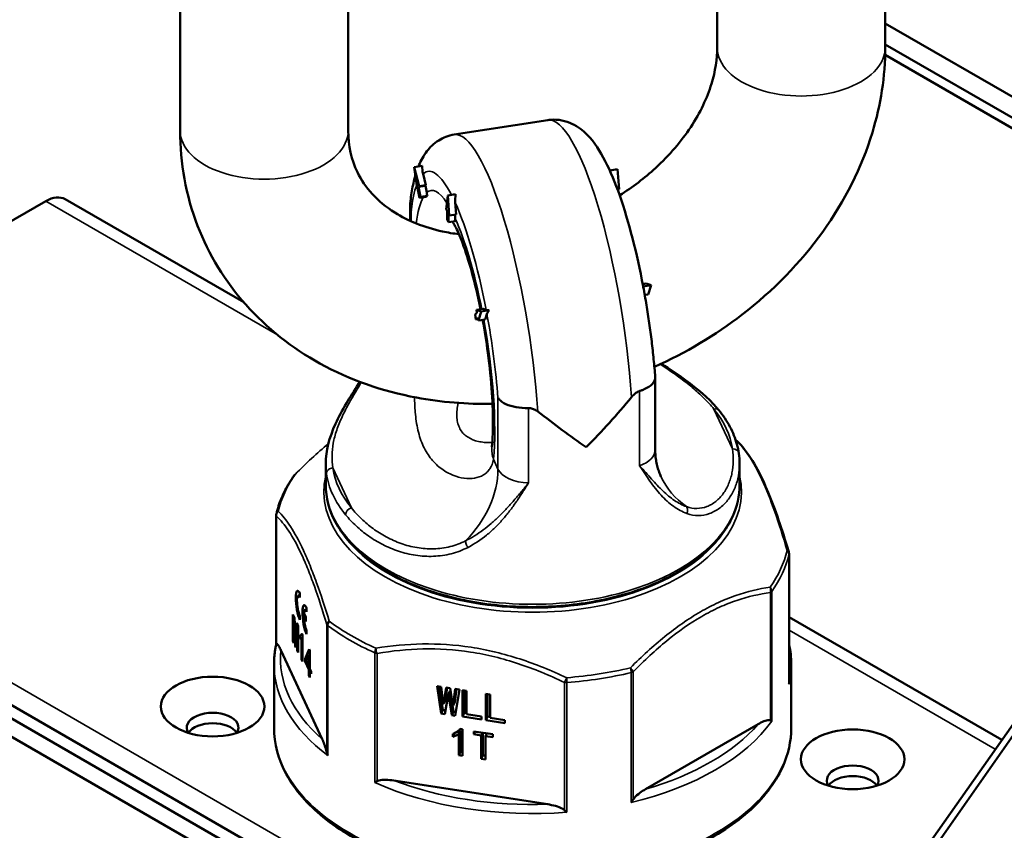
# Paper-space layout 'Sheet_1' of a CAD drawing. Header units: millimetres. Extents: x 1 to 117, y 1 to 117.
# Tile 14 of 73: x 25.03 to 28.03, y 24.26 to 26.73. Entities that reach past the tile are written whole.
import ezdxf

# ---------------------------------------------------------------- set-up
doc = ezdxf.new("R2010")
doc.units = ezdxf.units.MM
doc.layers.add('Visible (ISO)', color=7, linetype='Continuous', lineweight=50)
doc.layers.add('Visible Narrow (ISO)', color=7, linetype='Continuous', lineweight=35)

psp = doc.layouts.new('Sheet_1')

# ---------------------------------------------------------------- linework, layer by layer
at = {"layer": 'Visible (ISO)'}
for p, q in [((27.15794, 26.64228), (27.15794, 27.34948)), ((27.66975, 26.64228), (27.66975, 27.34948)), ((25.52271, 27.09651), (25.52271, 26.38931)), ((26.03452, 27.09651), (26.03452, 26.38931)), ((27.66975, 26.71588), (29.64957, 25.57283)), ((29.59389, 25.54068), (27.66975, 26.65159)), ((29.56605, 25.52461), (27.66944, 26.61962)), ((26.64243, 26.42125), (26.35721, 26.37713)), ((26.25976, 26.28173), (26.23557, 26.27799)), ((26.24401, 26.21369), (26.23557, 26.27799)), ((26.23557, 26.27799), (26.25019, 26.21987)), ((26.85472, 26.27154), (26.83089, 26.26785)), ((26.85909, 26.2107), (26.85472, 26.27154)), ((26.27111, 26.2231), (26.26244, 26.25757)), ((26.24566, 26.21534), (26.24401, 26.21369)), ((26.24592, 26.21398), (26.24401, 26.21369)), ((26.25143, 26.18473), (26.24566, 26.21534)), ((26.26946, 26.22145), (26.24854, 26.21822)), ((26.25019, 26.21987), (26.24854, 26.21822)), ((26.24854, 26.21822), (26.25431, 26.18761)), ((26.27111, 26.2231), (26.25019, 26.21987)), ((26.26946, 26.22145), (26.27111, 26.2231)), ((26.27343, 26.20035), (26.26946, 26.22145)), ((26.85909, 26.2107), (26.85449, 26.20998)), ((26.85675, 26.2038), (26.85675, 26.21033)), ((25.1137, 26.17448), (24.1738, 25.63183)), ((25.17276, 26.18033), (25.71655, 25.86637)), ((26.27263, 26.18801), (26.25143, 26.18473)), ((26.25431, 26.18761), (26.25143, 26.18473)), ((26.27552, 26.1909), (26.25431, 26.18761)), ((26.33316, 26.14951), (26.33753, 26.19153)), ((26.36171, 26.19527), (26.33753, 26.19153)), ((26.33753, 26.19153), (26.3419, 26.13069)), ((26.22294, 26.16281), (26.22294, 26.11464)), ((26.33316, 26.14951), (26.33549, 26.14449)), ((26.33549, 26.14449), (26.33549, 26.11877)), ((26.36281, 26.13392), (26.36022, 26.17001)), ((26.33549, 26.11877), (26.33957, 26.10999)), ((26.33957, 26.13571), (26.3419, 26.13069)), ((26.33957, 26.10999), (26.33957, 26.13571)), ((26.36077, 26.11327), (26.33957, 26.10999)), ((26.36281, 26.13392), (26.3419, 26.13069)), ((26.36048, 26.12121), (26.36048, 26.13356)), ((26.94205, 25.92351), (26.93128, 25.92184)), ((26.95667, 25.91864), (26.93249, 25.91489)), ((26.95667, 25.91864), (26.94205, 25.92351)), ((26.94823, 25.89071), (26.95667, 25.91864)), ((26.94823, 25.89071), (26.93734, 25.88902)), ((26.44578, 25.84673), (26.42486, 25.8435)), ((26.42486, 25.8435), (26.43948, 25.83863)), ((26.42651, 25.83475), (26.42486, 25.8435)), ((26.46367, 25.84237), (26.43948, 25.83863)), ((26.45445, 25.84385), (26.44578, 25.84673)), ((26.42075, 25.82899), (26.42651, 25.83475)), ((26.42363, 25.81368), (26.42075, 25.82899)), ((26.42939, 25.81945), (26.42363, 25.81368)), ((26.43029, 25.81471), (26.42363, 25.81368)), ((26.43104, 25.8107), (26.42939, 25.81945)), ((26.43948, 25.83863), (26.43104, 25.8107)), ((26.45196, 25.81393), (26.43104, 25.8107)), ((26.45196, 25.81393), (26.45696, 25.8305)), ((26.9693, 25.63746), (26.9693, 25.41756)), ((25.9662, 25.37315), (25.9662, 25.31057)), ((27.22604, 25.3731), (27.22604, 25.31057)), ((25.8155, 25.21803), (25.8155, 24.82508)), ((27.37674, 25.10048), (27.37674, 24.70742)), ((25.88223, 24.97352), (25.8875, 24.97433)), ((25.8875, 24.9676), (25.8875, 24.97965)), ((27.24602, 24.98333), (27.24602, 24.98333)), ((27.32078, 24.9879), (27.32078, 24.9879)), ((25.86631, 24.83502), (25.86631, 24.91538)), ((25.86631, 24.91538), (25.87093, 24.90543)), ((25.90533, 24.90716), (25.89917, 24.92042)), ((25.90261, 24.9296), (25.90788, 24.93042)), ((25.90788, 24.92369), (25.90788, 24.93574)), ((25.86929, 24.88593), (25.87197, 24.88635)), ((25.86959, 24.88529), (25.86929, 24.88593)), ((25.86929, 24.88593), (25.86929, 24.8286)), ((25.86959, 24.88529), (25.87201, 24.88567)), ((25.86959, 24.88529), (25.87316, 24.82025)), ((25.87421, 24.84526), (25.87093, 24.90543)), ((25.87778, 24.89066), (25.8745, 24.84462)), ((25.87778, 24.89066), (25.8824, 24.88071)), ((25.8875, 24.89929), (25.8875, 24.91134)), ((25.90446, 24.90902), (25.89917, 24.90821)), ((25.89917, 24.90821), (25.90533, 24.89494)), ((25.90533, 24.89494), (25.90533, 24.90716)), ((27.37674, 24.90786), (28.02482, 24.53369)), ((25.87555, 24.81512), (25.87912, 24.86475)), ((25.87912, 24.86475), (25.8824, 24.86525)), ((25.87942, 24.86411), (25.87912, 24.86475)), ((25.87942, 24.86411), (25.8824, 24.86457)), ((25.87942, 24.80677), (25.87942, 24.86411)), ((25.8824, 24.88071), (25.8824, 24.80035)), ((25.88828, 24.852), (25.89536, 24.8531)), ((25.89357, 24.85758), (25.89536, 24.85373)), ((25.89536, 24.85373), (25.89536, 24.77289)), ((25.90788, 24.85538), (25.90788, 24.86743)), ((25.86631, 24.83502), (25.86929, 24.83548)), ((25.86929, 24.8286), (25.86631, 24.83502)), ((25.87421, 24.84526), (25.8745, 24.84462)), ((25.8745, 24.84462), (25.87771, 24.84512)), ((25.88747, 24.84301), (25.88747, 24.85194)), ((25.88747, 24.84301), (25.89181, 24.84368)), ((25.89536, 24.84463), (25.89238, 24.84417)), ((25.89238, 24.77931), (25.89238, 24.84417)), ((25.82978, 24.80667), (25.95541, 24.53598)), ((25.87316, 24.82025), (25.87595, 24.82068)), ((25.87555, 24.81512), (25.87316, 24.82025)), ((25.87942, 24.80677), (25.8824, 24.80723)), ((25.8824, 24.80035), (25.87942, 24.80677)), ((25.91562, 24.81007), (25.90355, 24.78109)), ((25.90668, 24.77435), (25.91503, 24.7935)), ((25.91786, 24.79394), (25.91503, 24.7935)), ((25.91503, 24.75637), (25.91503, 24.7935)), ((25.91562, 24.81007), (25.91786, 24.80526)), ((25.91786, 24.80526), (25.91786, 24.75027)), ((25.80872, 24.76409), (25.80872, 24.57122)), ((25.89238, 24.77931), (25.89536, 24.77977)), ((25.89536, 24.77289), (25.89238, 24.77931)), ((25.90355, 24.78109), (25.91006, 24.78209)), ((25.90355, 24.7731), (25.90355, 24.78109)), ((25.90355, 24.7731), (25.90701, 24.77363)), ((25.91503, 24.74838), (25.90355, 24.7731)), ((25.90668, 24.77435), (25.91503, 24.75637)), ((27.38352, 24.76409), (27.38352, 24.57122)), ((25.91786, 24.75681), (25.91503, 24.75637)), ((25.91503, 24.74838), (25.91848, 24.74892)), ((25.91503, 24.73052), (25.91503, 24.74838)), ((25.91786, 24.75027), (25.92143, 24.74257)), ((25.91786, 24.74228), (25.92132, 24.74282)), ((25.92143, 24.73458), (25.91786, 24.74228)), ((25.91786, 24.74228), (25.91786, 24.72442)), ((25.92143, 24.74257), (25.92143, 24.73458)), ((25.91503, 24.73052), (25.91786, 24.73096)), ((25.91786, 24.72442), (25.91503, 24.73052)), ((26.70482, 23.62015), (24.86531, 24.68219)), ((26.74012, 23.64053), (24.90061, 24.70257)), ((26.30508, 24.69758), (26.31731, 24.61438)), ((26.30508, 24.69758), (26.31731, 24.69569)), ((26.3224, 24.62536), (26.31194, 24.69652)), ((26.32343, 24.64351), (26.31731, 24.69569)), ((26.33288, 24.69328), (26.32454, 24.64334)), ((26.32963, 24.65432), (26.33606, 24.69279)), ((26.33288, 24.69328), (26.34511, 24.69139)), ((26.33844, 24.67127), (26.34353, 24.68225)), ((26.33955, 24.6711), (26.34464, 24.68207)), ((26.34464, 24.68207), (26.34353, 24.68225)), ((26.35465, 24.62037), (26.34464, 24.68207)), ((26.35345, 24.63887), (26.34511, 24.69139)), ((26.36068, 24.68898), (26.35456, 24.6387)), ((26.35965, 24.64967), (26.36437, 24.68841)), ((26.36068, 24.68898), (26.37291, 24.68708)), ((26.36068, 24.60767), (26.37291, 24.68708)), ((26.38236, 24.60526), (26.38236, 24.68562)), ((26.38236, 24.68562), (26.39515, 24.68364)), ((26.38745, 24.61624), (26.38745, 24.68483)), ((26.39515, 24.68364), (26.39515, 24.61221)), ((26.45352, 24.59425), (26.45352, 24.67461)), ((26.45352, 24.67461), (26.46631, 24.67263)), ((26.45862, 24.60523), (26.45862, 24.67383)), ((26.32343, 24.64351), (26.32454, 24.64334)), ((26.32454, 24.64334), (26.32963, 24.65432)), ((26.32843, 24.61266), (26.33844, 24.67127)), ((26.33955, 24.6711), (26.33844, 24.67127)), ((26.33955, 24.6711), (26.34956, 24.60939)), ((26.35456, 24.6387), (26.35965, 24.64967)), ((26.46631, 24.67263), (26.46631, 24.6012)), ((26.68071, 23.5784), (24.8412, 24.64044)), ((26.31731, 24.61438), (26.3224, 24.62536)), ((26.32843, 24.61266), (26.31731, 24.61438)), ((26.33039, 24.62412), (26.3224, 24.62536)), ((26.34956, 24.60939), (26.35465, 24.62037)), ((26.35345, 24.63887), (26.35456, 24.6387)), ((26.36245, 24.61917), (26.35465, 24.62037)), ((26.38236, 24.60526), (26.38745, 24.61624)), ((26.39515, 24.61505), (26.38745, 24.61624)), ((26.36068, 24.60767), (26.34956, 24.60939)), ((26.44018, 24.59631), (26.38236, 24.60526)), ((26.39515, 24.61221), (26.44018, 24.60524)), ((26.44018, 24.60524), (26.44018, 24.59631)), ((26.45352, 24.59425), (26.45862, 24.60523)), ((26.51134, 24.5853), (26.45352, 24.59425)), ((26.46631, 24.60404), (26.45862, 24.60523)), ((26.46631, 24.6012), (26.51134, 24.59423)), ((26.51134, 24.59423), (26.51134, 24.5853)), ((28.07796, 24.60929), (27.42809, 23.68475)), ((26.35289, 24.54308), (26.35799, 24.55406)), ((26.35799, 24.55406), (26.35799, 24.55436)), ((26.37633, 24.56297), (26.37124, 24.55199)), ((26.37569, 24.56728), (26.38236, 24.56625)), ((26.37633, 24.49812), (26.37633, 24.56297)), ((26.38236, 24.56625), (26.38236, 24.48542)), ((26.41738, 24.55096), (26.41738, 24.55989)), ((26.41738, 24.55989), (26.47465, 24.55103)), ((26.41738, 24.55096), (26.42125, 24.55929)), ((26.43962, 24.54752), (26.44349, 24.55585)), ((26.44472, 24.48707), (26.44472, 24.55566)), ((26.45241, 24.54555), (26.45628, 24.55388)), ((26.93953, 24.38374), (27.28275, 24.5819)), ((27.42486, 23.64486), (28.07473, 24.5694)), ((26.35289, 24.54308), (26.35289, 24.55201)), ((26.37124, 24.48714), (26.37124, 24.55199)), ((26.43962, 24.54752), (26.41738, 24.55096)), ((26.43962, 24.47609), (26.43962, 24.54752)), ((26.47465, 24.5421), (26.45241, 24.54555)), ((26.45241, 24.54555), (26.45241, 24.47411)), ((26.47465, 24.55103), (26.47465, 24.5421)), ((26.37124, 24.48714), (26.37633, 24.49812)), ((26.38236, 24.49718), (26.37633, 24.49812)), ((26.38236, 24.48542), (26.37124, 24.48714)), ((26.43962, 24.47609), (26.44472, 24.48707)), ((26.45241, 24.47411), (26.43962, 24.47609)), ((26.45241, 24.48588), (26.44472, 24.48707)), ((26.17319, 24.41025), (26.64204, 24.33772))]:
    psp.add_line(p, q, dxfattribs=at)
for centre, start, end in [((27.20421, 25.42982), 46.73009, 53.16065), ((25.88623, 25.32802), 135.60278, 144.50363), ((25.83518, 25.21803), 166.95388, 180), ((27.35706, 25.10048), 0, 16.53659)]:
    psp.add_arc(centre, 0.01969, start, end, dxfattribs=at)
for centre, major_axis, ratio, start_param, end_param in [((26.35951, 26.27115), (-0.09191, 0.0435), 0.8933899, 0.3730605, 0.6338058), ((25.1137, 26.07804), (0.05906, 0.10229), 0.5773503, 0, 0.7853982), ((26.42559, 26.22389), (-0.11138, 0.11139), 0.9659215, 0.9553589, 1.0174643), ((26.45705, 26.18352), (-0.07043, -0.07155), 0.9339067, 5.3345597, 5.595305), ((26.51264, 26.14475), (-0.14288, -0.06632), 0.7886711, 5.9322816, 5.9943871), ((26.83273, 25.90253), (-0.09978, -0.01281), 0.1078463, 3.100807, 3.1479561), ((26.83538, 25.88841), (0.0973, 0.0258), 0.4020223, 6.2535895, 6.3008785), ((26.55084, 25.85892), (-0.09911, -0.01302), 0.1092251, 0.2210745, 0.4818113), ((26.55349, 25.8448), (0.09694, 0.02438), 0.4076728, 2.6412738, 2.9020192), ((26.59612, 25.77668), (0.56807, 0.66271), 0.4107544, 4.5273315, 4.7639073), ((26.59612, 25.77668), (0.61917, -0.53075), 0.218386, 4.9226703, 5.1592458), ((27.20431, 25.4037), (0.01949, 0.00277), 0.8137563, 6.2828285, 6.2831853), ((26.59612, 25.29449), (-0.31496, 0), 0.5773503, 5.8674425, 5.8674548), ((26.59612, 25.29449), (0.31496, 0), 0.5773503, 4.0723143, 4.0723266), ((26.59612, 25.29449), (-0.31496, 0), 0.5773503, 0.9307216, 0.9307339), ((25.8875, 24.93947), (-0.00752, 0.04863), 0.2113249, 5.651271, 8.7928636), ((25.8875, 24.93947), (-0.00527, 0.03404), 0.2113249, 5.651271, 8.7928636), ((25.90788, 24.89556), (-0.00752, 0.04863), 0.2113249, 5.651271, 8.7928636), ((25.90788, 24.89556), (-0.00527, 0.03404), 0.2113249, 5.651271, 7.0031808), ((25.90788, 24.89556), (-0.00527, 0.03404), 0.2113249, 1.1577685, 2.5096783), ((25.83567, 24.82294), (0.02017, -0.00214), 0.2170598, 2.9059639, 3.1166369), ((27.35657, 24.70535), (-0.00323, -0.02741), 0.7264183, 1.6002525, 1.7316231), ((25.62176, 24.57122), (0.07874, 0), 0.5773503, 5.9218182, 9.7861451), ((25.62176, 24.53907), (-0.07874, 0), 0.5773503, 3.5029598, 5.9218182), ((25.62176, 24.53907), (0.07874, 0), 0.5773503, 0.3613671, 2.7802255), ((27.30561, 24.59554), (0.02007, -0.0064), 0.1496438, 0.4349427, 0.8249541), ((25.98847, 24.4937), (0.0127, -0.02492), 0.6263897, 4.2887259, 4.6787373), ((27.57048, 24.41049), (0.07874, 0), 0.5773503, 5.9218182, 9.7861451), ((26.12771, 24.41331), (-0.01995, -0.01291), 0.0644588, 0.8700346, 1.2600464), ((27.57048, 24.37835), (-0.07874, 0), 0.5773503, 3.5029598, 5.9218182), ((27.57048, 24.37835), (0.07874, 0), 0.5773503, 0.3613671, 2.7802255), ((26.88816, 24.35452), (-0.01727, -0.02167), 0.4658989, 1.440417, 1.8304288), ((26.69795, 24.3251), (-0.0193, 0.0178), 0.2779692, 1.5615031, 1.9515145)]:
    psp.add_ellipse(centre, major_axis=major_axis, ratio=ratio, start_param=start_param, end_param=end_param, dxfattribs=at)
for centre, major_axis in [((25.62176, 24.63551), (0.15748, 0)), ((27.57048, 24.47478), (-0.15748, 0))]:
    psp.add_ellipse(centre, major_axis=major_axis, ratio=0.5773503, dxfattribs=at)
for points, knots in [([(26.86093, 26.19212), (26.90039, 26.21701), (26.93714, 26.24505), (27.01279, 26.31423), (27.04906, 26.3568), (27.10654, 26.44415), (27.12746, 26.48887), (27.15251, 26.57062), (27.15794, 26.60791), (27.15794, 26.64228)], [2.0837286, 2.0837286, 2.0837286, 2.0837286, 2.3029557, 2.3029557, 2.5870605, 2.5870605, 2.8760861, 2.8760861, 3.1415927, 3.1415927, 3.1415927, 3.1415927]), ([(26.96672, 25.66981), (27.06184, 25.71222), (27.152, 25.76586), (27.32815, 25.90163), (27.41154, 25.98682), (27.54609, 26.17431), (27.59787, 26.27632), (27.65606, 26.46763), (27.66975, 26.55499), (27.66975, 26.64228)], [1.9025232, 1.9025232, 1.9025232, 1.9025232, 2.2005814, 2.2005814, 2.5428034, 2.5428034, 2.8780901, 2.8780901, 3.1415927, 3.1415927, 3.1415927, 3.1415927]), ([(26.9325, 25.91541), (26.92293, 25.96609), (26.91199, 26.0155), (26.88803, 26.10843), (26.87503, 26.15193), (26.84746, 26.23054), (26.83298, 26.26558), (26.80147, 26.32692), (26.78534, 26.35327), (26.74965, 26.38922), (26.7355, 26.40097), (26.69786, 26.41868), (26.67416, 26.42451), (26.64708, 26.42191), (26.64475, 26.42161), (26.64243, 26.42125)], [0.7876042, 0.7876042, 0.7876042, 0.7876042, 1.0706255, 1.0706255, 1.3536468, 1.3536468, 1.6366681, 1.6366681, 1.9196894, 1.9196894, 2.0612, 2.0612, 2.1905178, 2.1905178, 2.2027106, 2.2027106, 2.2027106, 2.2027106]), ([(25.52271, 26.38931), (25.52271, 26.29045), (25.54048, 26.19171), (25.60993, 26.0116), (25.66002, 25.92988), (25.78677, 25.78729), (25.86376, 25.7269), (26.03927, 25.63017), (26.13882, 25.59559), (26.31791, 25.56199), (26.39575, 25.5559), (26.47396, 25.55755)], [0, 0, 0, 0, 0.2984174, 0.2984174, 0.5837468, 0.5837468, 0.8750516, 0.8750516, 1.1860267, 1.1860267, 1.4140157, 1.4140157, 1.4140157, 1.4140157]), ([(26.03452, 26.38931), (26.03452, 26.34204), (26.04439, 26.30034), (26.08557, 26.21564), (26.12232, 26.17373), (26.21626, 26.11466), (26.26531, 26.09442), (26.33797, 26.07872), (26.35464, 26.07589), (26.37181, 26.07376)], [0, 0, 0, 0, 0.3650936, 0.3650936, 0.8233247, 0.8233247, 1.1575053, 1.1575053, 1.2525049, 1.2525049, 1.2525049, 1.2525049]), ([(26.35721, 26.37713), (26.3399, 26.37445), (26.32346, 26.36783), (26.2947, 26.34977), (26.28326, 26.33815), (26.26332, 26.31251), (26.25597, 26.29839), (26.2494, 26.28281), (26.24881, 26.28138), (26.24824, 26.27995)], [2.20271064, 2.20271064, 2.20271064, 2.20271064, 2.29362902, 2.29362902, 2.39950812, 2.39950812, 2.53264609, 2.53264609, 2.54612785, 2.54612785, 2.54612785, 2.54612785]), ([(26.23892, 26.25252), (26.23782, 26.2487), (26.23678, 26.24483), (26.23204, 26.22603), (26.22905, 26.21051), (26.22533, 26.18562), (26.22421, 26.17686), (26.22322, 26.16786)], [2.63090858, 2.63090858, 2.63090858, 2.63090858, 2.66578407, 2.66578407, 2.79892204, 2.79892204, 2.8684005, 2.8684005, 2.8684005, 2.8684005]), ([(26.27263, 26.18801), (26.27313, 26.1885), (26.27361, 26.18899), (26.27455, 26.18993), (26.27503, 26.19041), (26.27552, 26.1909)], [2.382493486, 2.382493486, 2.382493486, 2.382493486, 2.402056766, 2.402056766, 2.421620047, 2.421620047, 2.421620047, 2.421620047]), ([(26.22322, 26.16786), (26.2229, 26.16493), (26.22286, 26.16198), (26.22347, 26.15445), (26.22451, 26.14989), (26.22624, 26.14534), (26.22627, 26.14526), (26.2263, 26.14519)], [0.705350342, 0.705350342, 0.705350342, 0.705350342, 0.738387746, 0.738387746, 0.789576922, 0.789576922, 0.790392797, 0.790392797, 0.790392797, 0.790392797]), ([(26.43745, 25.84545), (26.42942, 25.88528), (26.42041, 25.92341), (26.40158, 25.99208), (26.39174, 26.02267), (26.3742, 26.06928), (26.36628, 26.08664), (26.35669, 26.10451), (26.35375, 26.10865), (26.35375, 26.10865)], [7.12701762, 7.12701762, 7.12701762, 7.12701762, 7.41210395, 7.41210395, 7.69586436, 7.69586436, 7.94621178, 7.94621178, 8.11437808, 8.11437808, 8.11437808, 8.11437808]), ([(26.96924, 25.63907), (26.96791, 25.65672), (26.96635, 25.67463), (26.96278, 25.7108), (26.96076, 25.72907), (26.9563, 25.76579), (26.95386, 25.78425), (26.94855, 25.8212), (26.9457, 25.83969), (26.9396, 25.87651), (26.93636, 25.89485), (26.93295, 25.91304)], [0.27576173, 0.27576173, 0.27576173, 0.27576173, 0.37724646, 0.37724646, 0.47873119, 0.47873119, 0.58021592, 0.58021592, 0.68170065, 0.68170065, 0.78318538, 0.78318538, 0.78318538, 0.78318538]), ([(26.47224, 25.42747), (26.47398, 25.445), (26.47513, 25.46696), (26.47555, 25.52125), (26.4745, 25.55476), (26.46946, 25.62922), (26.46527, 25.67057), (26.45521, 25.74588), (26.44985, 25.77965), (26.44377, 25.81267)], [6.0305051, 6.0305051, 6.0305051, 6.0305051, 6.2588301, 6.2588301, 6.5277013, 6.5277013, 6.817855, 6.817855, 7.0496167, 7.0496167, 7.0496167, 7.0496167]), ([(26.98817, 25.67961), (27.01421, 25.66265), (27.03901, 25.64616), (27.09841, 25.603), (27.13031, 25.57567), (27.15814, 25.54379), (27.1605, 25.541), (27.16281, 25.53819)], [0.60104332, 0.60104332, 0.60104332, 0.60104332, 0.85863984, 0.85863984, 1.27593253, 1.27593253, 1.31565787, 1.31565787, 1.31565787, 1.31565787]), ([(26.92176, 25.59638), (26.92469, 25.59731), (26.92754, 25.5983), (26.94045, 25.60329), (26.94901, 25.60807), (26.96206, 25.61882), (26.96638, 25.62469), (26.96912, 25.63348), (26.96945, 25.63629), (26.96924, 25.63907)], [0.46545787, 0.46545787, 0.46545787, 0.46545787, 0.49171961, 0.49171961, 0.58905876, 0.58905876, 0.68724963, 0.68724963, 0.73312597, 0.73312597, 0.73312597, 0.73312597]), ([(25.96619, 25.37491), (25.96617, 25.41411), (25.9767, 25.45448), (26.00511, 25.51651), (26.01633, 25.53723), (26.04036, 25.57777), (26.05288, 25.59754), (26.06738, 25.62011), (26.0687, 25.62216), (26.07002, 25.62421)], [0, 0, 0, 0, 0.48376257, 0.48376257, 0.71465933, 0.71465933, 0.91753035, 0.91753035, 0.93758113, 0.93758113, 0.93758113, 0.93758113]), ([(26.58373, 25.54409), (26.5803, 25.54403), (26.57687, 25.54405), (26.5608, 25.54456), (26.54859, 25.54613), (26.52631, 25.55141), (26.51648, 25.55509), (26.5044, 25.56189), (26.5008, 25.56442), (26.49481, 25.5698), (26.49242, 25.57264), (26.49065, 25.57562), (26.49062, 25.57567), (26.49059, 25.57572)], [-0.32411906, -0.32411906, -0.32411906, -0.32411906, -0.29785731, -0.29785731, -0.20051816, -0.20051816, -0.10232729, -0.10232729, -0.05118918, -0.05118918, 0, 0, 0.00081588, 0.00081588, 0.00081588, 0.00081588]), ([(26.92176, 25.59638), (26.9215, 25.5963), (26.92124, 25.59622), (26.91743, 25.59491), (26.91391, 25.593), (26.90609, 25.58738), (26.90162, 25.58313), (26.89722, 25.57778)], [-0.097221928, -0.097221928, -0.097221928, -0.097221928, -0.094229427, -0.094229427, -0.05322657, -0.05322657, -0.000000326, -0.000000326, -0.000000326, -0.000000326]), ([(26.61201, 25.53365), (26.60871, 25.53622), (26.60504, 25.53855), (26.5976, 25.5419), (26.59392, 25.54306), (26.58795, 25.54398), (26.58584, 25.54413), (26.58373, 25.54409)], [0, 0, 0, 0, 0.035069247, 0.035069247, 0.064996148, 0.064996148, 0.081323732, 0.081323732, 0.081323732, 0.081323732]), ([(27.2238, 25.40647), (27.22249, 25.41569), (27.2206, 25.42487), (27.21571, 25.44307), (27.21271, 25.4521), (27.2056, 25.46995), (27.20151, 25.47877), (27.19227, 25.49616), (27.18712, 25.50472), (27.17582, 25.52155), (27.16967, 25.52982), (27.16304, 25.53792)], [1.39094874, 1.39094874, 1.39094874, 1.39094874, 1.46288777, 1.46288777, 1.53482681, 1.53482681, 1.60676584, 1.60676584, 1.67870488, 1.67870488, 1.75064391, 1.75064391, 1.75064391, 1.75064391]), ([(27.21769, 25.44416), (27.23358, 25.4292), (27.24957, 25.40944), (27.27886, 25.36216), (27.29232, 25.33612), (27.32694, 25.25738), (27.34807, 25.19731), (27.37065, 25.1237), (27.37326, 25.11505), (27.37586, 25.10631)], [0, 0, 0, 0, 0.4594015, 0.4594015, 0.8452768, 0.8452768, 1.466549, 1.466549, 1.5482301, 1.5482301, 1.5482301, 1.5482301]), ([(26.9693, 25.41756), (26.9693, 25.41141), (26.96958, 25.40527), (26.97068, 25.39316), (26.9715, 25.3872), (26.9736, 25.37565), (26.97489, 25.37006), (26.97782, 25.35937), (26.97946, 25.35428), (26.98299, 25.3447), (26.98487, 25.34022), (26.9868, 25.33605)], [1.30899694, 1.30899694, 1.30899694, 1.30899694, 1.36135682, 1.36135682, 1.41371669, 1.41371669, 1.46607657, 1.46607657, 1.51843645, 1.51843645, 1.57079633, 1.57079633, 1.57079633, 1.57079633]), ([(25.8702, 25.33945), (25.86492, 25.33204), (25.85996, 25.32454), (25.85069, 25.30936), (25.84638, 25.30169), (25.83844, 25.28619), (25.83481, 25.27837), (25.82824, 25.26259), (25.82529, 25.25464), (25.82012, 25.23863), (25.81788, 25.23057), (25.81601, 25.22247)], [4.05998255, 4.05998255, 4.05998255, 4.05998255, 4.11150561, 4.11150561, 4.16302867, 4.16302867, 4.21455174, 4.21455174, 4.2660748, 4.2660748, 4.31759786, 4.31759786, 4.31759786, 4.31759786]), ([(25.9662, 25.31057), (25.9662, 25.27174), (25.97649, 25.23299), (26.01643, 25.15883), (26.04673, 25.12354), (26.12487, 25.05964), (26.17331, 25.03127), (26.28283, 24.98497), (26.34395, 24.9671), (26.47247, 24.9436), (26.53983, 24.93794), (26.67412, 24.9393), (26.74103, 24.9463), (26.8679, 24.97233), (26.92781, 24.99136), (27.03474, 25.03985), (27.0817, 25.06932), (27.15745, 25.13612), (27.18636, 25.17345), (27.21864, 25.24462), (27.22604, 25.27757), (27.22604, 25.31057)], [4.4505896, 4.4505896, 4.4505896, 4.4505896, 4.75206, 4.75206, 5.0653019, 5.0653019, 5.3894321, 5.3894321, 5.714612, 5.714612, 6.0389041, 6.0389041, 6.3628416, 6.3628416, 6.6872152, 6.6872152, 7.0124648, 7.0124648, 7.3360437, 7.3360437, 7.5921822, 7.5921822, 7.5921822, 7.5921822]), ([(25.89357, 24.85758), (25.89337, 24.85712), (25.89296, 24.85621), (25.8923, 24.85508), (25.8916, 24.85408), (25.89085, 24.85332), (25.89007, 24.85267), (25.88924, 24.85227), (25.88838, 24.85197), (25.88777, 24.85195), (25.88747, 24.85194)], [0, 0, 0, 0, 0.1219256, 0.2435404, 0.3665212, 0.4901993, 0.6153051, 0.7416867, 0.8699342, 1, 1, 1, 1]), ([(25.81552, 24.82518), (25.81462, 24.82114), (25.8138, 24.81709), (25.81235, 24.80897), (25.81172, 24.80491), (25.81063, 24.79677), (25.81018, 24.79269), (25.80945, 24.78453), (25.80918, 24.78044), (25.80881, 24.77227), (25.80872, 24.76818), (25.80872, 24.76409)], [4.32211332, 4.32211332, 4.32211332, 4.32211332, 4.34780858, 4.34780858, 4.37350383, 4.37350383, 4.39919909, 4.39919909, 4.42489434, 4.42489434, 4.45058959, 4.45058959, 4.45058959, 4.45058959]), ([(25.81617, 24.82604), (25.81658, 24.82631), (25.81705, 24.82628), (25.81925, 24.82533), (25.82133, 24.82243), (25.82559, 24.81532), (25.82778, 24.81098), (25.82978, 24.80667)], [-0.65910294, -0.65910294, -0.65910294, -0.65910294, -0.64417694, -0.64417694, -0.58537995, -0.58537995, -0.52658297, -0.52658297, -0.52658297, -0.52658297]), ([(25.88747, 24.84301), (25.88794, 24.84292), (25.88887, 24.84273), (25.89017, 24.84286), (25.89134, 24.84326), (25.89204, 24.84387), (25.89238, 24.84417)], [0, 0, 0, 0, 0.2728596, 0.5301736, 0.7720183, 1, 1, 1, 1]), ([(27.38352, 24.76409), (27.38352, 24.78436), (27.38128, 24.80463), (27.37681, 24.8248), (27.37678, 24.82494), (27.37674, 24.82508)], [1.30899694, 1.30899694, 1.30899694, 1.30899694, 1.43638309, 1.43638309, 1.43725399, 1.43725399, 1.43725399, 1.43725399]), ([(27.28275, 24.5819), (27.28821, 24.58505), (27.29419, 24.58813), (27.30583, 24.59278), (27.31152, 24.59447), (27.31752, 24.59415), (27.31883, 24.59391), (27.31993, 24.5934)], [0.52533987, 0.52533987, 0.52533987, 0.52533987, 0.58413685, 0.58413685, 0.64293383, 0.64293383, 0.65785984, 0.65785984, 0.65785984, 0.65785984]), ([(25.80872, 24.57122), (25.80872, 24.5227), (25.82171, 24.47427), (25.87218, 24.38169), (25.91035, 24.33768), (26.00857, 24.2582), (26.06922, 24.22298), (26.20628, 24.16556), (26.28271, 24.14342), (26.44341, 24.11436), (26.52763, 24.10742), (26.6955, 24.10934), (26.77913, 24.11819), (26.93756, 24.15086), (27.01233, 24.17468), (27.1456, 24.23521), (27.20406, 24.27192), (27.29827, 24.35492), (27.33413, 24.40121), (27.37432, 24.48942), (27.38352, 24.5303), (27.38352, 24.57122)], [4.4505896, 4.4505896, 4.4505896, 4.4505896, 4.7555419, 4.7555419, 5.0703282, 5.0703282, 5.3937188, 5.3937188, 5.7178453, 5.7178453, 6.0412588, 6.0412588, 6.3643949, 6.3643949, 6.6878826, 6.6878826, 7.0120756, 7.0120756, 7.3349859, 7.3349859, 7.5921822, 7.5921822, 7.5921822, 7.5921822]), ([(26.37569, 24.56728), (26.37493, 24.56651), (26.37342, 24.56495), (26.37094, 24.56277), (26.36834, 24.56068), (26.36554, 24.55874), (26.36263, 24.55686), (26.35952, 24.55514), (26.3563, 24.55348), (26.35403, 24.5525), (26.35289, 24.55201)], [0, 0, 0, 0, 0.1219256, 0.2435404, 0.3665212, 0.4901993, 0.6153051, 0.7416867, 0.8699342, 1, 1, 1, 1]), ([(26.37633, 24.56297), (26.37507, 24.56214), (26.37246, 24.56043), (26.36807, 24.55817), (26.36324, 24.556), (26.35977, 24.55472), (26.35799, 24.55406)], [0, 0, 0, 0, 0.2279817, 0.4698264, 0.7271404, 1, 1, 1, 1]), ([(25.95541, 24.53598), (25.9574, 24.53168), (25.95959, 24.5266), (25.96386, 24.51533), (25.96594, 24.50926), (25.96813, 24.50074), (25.96861, 24.49872), (25.96902, 24.4967)], [-0.15346237, -0.15346237, -0.15346237, -0.15346237, -0.09466539, -0.09466539, -0.03586841, -0.03586841, -0.0209424, -0.0209424, -0.0209424, -0.0209424]), ([(26.35289, 24.54308), (26.35468, 24.54374), (26.35814, 24.54502), (26.36298, 24.54719), (26.36736, 24.54945), (26.36997, 24.55116), (26.37124, 24.55199)], [0, 0, 0, 0, 0.2728596, 0.5301736, 0.7720183, 1, 1, 1, 1]), ([(26.1224, 24.40814), (26.12391, 24.40906), (26.12569, 24.40977), (26.13389, 24.41229), (26.14166, 24.41268), (26.15757, 24.41229), (26.16574, 24.4114), (26.17319, 24.41025)], [-0.65910294, -0.65910294, -0.65910294, -0.65910294, -0.64417694, -0.64417694, -0.58537995, -0.58537995, -0.52658297, -0.52658297, -0.52658297, -0.52658297]), ([(26.90235, 24.35231), (26.90345, 24.3541), (26.90476, 24.35584), (26.91076, 24.3631), (26.91645, 24.36797), (26.9281, 24.37677), (26.93407, 24.38059), (26.93953, 24.38374)], [0.0209424, 0.0209424, 0.0209424, 0.0209424, 0.03586841, 0.03586841, 0.09466539, 0.09466539, 0.15346237, 0.15346237, 0.15346237, 0.15346237]), ([(26.64204, 24.33772), (26.64949, 24.33656), (26.65766, 24.33493), (26.67357, 24.33039), (26.68133, 24.3276), (26.68953, 24.32255), (26.69132, 24.32128), (26.69283, 24.3199)], [-0.15346237, -0.15346237, -0.15346237, -0.15346237, -0.09466539, -0.09466539, -0.03586841, -0.03586841, -0.0209424, -0.0209424, -0.0209424, -0.0209424])]:
    psp.add_open_spline(points, degree=3, knots=knots, dxfattribs=at)
for points in [[(26.47207, 25.42622), (26.47207, 25.42622), (26.47213, 25.42651), (26.47221, 25.42714)], [(27.21602, 25.44557), (27.21545, 25.446), (27.21488, 25.44642), (27.21431, 25.44685)], [(27.2238, 25.40647), (27.2253, 25.39591), (27.22606, 25.38532), (27.22605, 25.37482)], [(25.87217, 25.34179), (25.87217, 25.34179), (25.87217, 25.34179), (25.87217, 25.34179)], [(27.37592, 25.10609), (27.37592, 25.10609), (27.37592, 25.10609), (27.37593, 25.10608)]]:
    psp.add_open_spline(points, degree=3, dxfattribs=at)
at = {"layer": 'Visible Narrow (ISO)'}
for p, q in [((25.81919, 25.76716), (25.1137, 26.17448)), ((26.2263, 26.14519), (26.2263, 26.11312)), ((26.06914, 25.62285), (26.06043, 25.62789)), ((26.49059, 25.35873), (26.49059, 25.57572)), ((26.92176, 25.36892), (26.92176, 25.59638)), ((26.58373, 25.54409), (26.58373, 25.31663)), ((27.14781, 25.54152), (27.20431, 25.41977)), ((25.99179, 25.4501), (25.99179, 25.4501)), ((26.47684, 25.38837), (26.49059, 25.35873)), ((26.04444, 25.24034), (25.98793, 25.36209)), ((25.81617, 25.21509), (25.81617, 24.82604)), ((27.37657, 24.70381), (27.37657, 25.09897)), ((27.31993, 24.5934), (27.31993, 24.98245)), ((27.32422, 24.98616), (27.32422, 24.591)), ((24.61205, 24.9372), (27.04822, 23.53067)), ((25.96902, 24.4967), (25.96902, 24.88575)), ((25.97244, 24.88175), (25.97244, 24.48659)), ((28.00485, 24.50527), (27.37674, 24.86791)), ((26.11548, 24.40401), (26.11548, 24.79917)), ((26.1224, 24.79719), (26.1224, 24.40814)), ((26.89593, 24.34373), (26.89593, 24.73889)), ((26.90235, 24.74136), (26.90235, 24.35231)), ((26.69283, 24.3199), (26.69283, 24.70895)), ((26.70053, 24.70866), (26.70053, 24.3135))]:
    psp.add_line(p, q, dxfattribs=at)
for centre, major_axis, ratio, start_param, end_param in [((27.41384, 26.64228), (-0.25591, 0), 0.5773503, 0, 3.1415927), ((26.73873, 25.79874), (-0.0963, 0.62252), 0.2113249, 4.3170505, 6.2831853), ((25.77861, 26.38931), (-0.25591, 0), 0.5773503, 0, 3.1415927), ((26.45352, 25.75462), (-0.0963, 0.62252), 0.2113249, 4.3170502, 6.2831853), ((26.35844, 25.73991), (-0.08126, 0.52525), 0.2113249, 5.7203561, 6.4237452), ((26.35844, 25.73991), (-0.08126, 0.52525), 0.2113249, 0.3681145, 0.6574019), ((26.35844, 25.73991), (-0.07223, 0.46689), 0.2113249, 5.8428505, 6.4200017), ((26.35844, 25.73991), (-0.07223, 0.46689), 0.2113249, 0.2649408, 0.6355995), ((26.35844, 25.73991), (0.08126, -0.52525), 0.2113249, 1.7372042, 2.4967543), ((26.35844, 25.73991), (-0.07223, 0.46689), 0.2113249, 4.9088459, 5.6346036), ((26.35844, 25.73991), (-0.07223, 0.46689), 0.2113249, 3.8277944, 4.837296), ((26.35844, 25.73991), (0.08126, -0.52525), 0.2113249, 1.2203621, 1.7113562), ((27.14781, 25.52545), (0.01523, 0.01247), 0.7381529, 0, 1.0270673), ((26.59612, 25.39093), (0.61024, 0), 0.5773503, 0.081952, 0.4416399), ((26.59612, 25.17062), (-0.78164, 0), 0.5773503, 3.7981831, 3.8000739), ((27.20421, 25.42982), (0.0118, 0.01575), 0.646729, 0, 0.0732511), ((26.87088, 25.41756), (0.09843, 0), 0.5773503, 5.2556684, 6.2831853), ((27.20431, 25.4037), (0.01949, 0.00277), 0.8137563, 0, 1.4555349), ((26.59612, 25.17062), (-0.78164, 0), 0.5773503, 5.8925782, 6.1501926), ((25.88623, 25.32802), (-0.01603, 0.01143), 0.7549965, 5.9917292, 6.2831853), ((26.59612, 25.28979), (0.63569, 0), 0.5773503, 3.0068066, 6.4179714), ((26.59612, 25.37486), (-0.62992, 0), 0.5773503, 0.081933, 0.4416466), ((25.98793, 25.34602), (-0.01949, -0.00277), 0.8137563, 4.5971418, 6.1679428), ((26.59612, 25.39093), (-0.61024, 0), 0.5773503, 0.0819518, 0.4416399), ((26.14833, 25.30579), (0.3214, 0.14916), 0.7886751, 5.1534081, 5.9323059), ((26.58566, 25.37344), (-0.09843, 0), 0.5773503, 0.2617994, 1.5511156), ((27.30821, 25.48522), (-0.3214, -0.14916), 0.7886751, 0, 0.4280194), ((26.59612, 25.31057), (-0.62992, 0), 0.5773503, 0, 3.1415927), ((26.59612, 25.29449), (0.62177, 0), 0.5773503, 0.0579741, 0.0579812), ((25.83518, 25.21803), (-0.01969, 0), 0.5773503, 0, 0.2617996), ((25.83518, 25.21803), (-0.01918, 0.00444), 0.8092866, 5.6831465, 6.2831853), ((26.04444, 25.22427), (0.01523, 0.01247), 0.7381529, 1.0271365, 2.5978375), ((26.59612, 25.29449), (-0.62177, 0), 0.5773503, 0.3972548, 2.7443379), ((26.59612, 25.17062), (0.78164, 0), 0.5773503, 5.8925782, 6.1501934), ((26.59612, 25.15925), (0.7874, 0), 0.5773503, 5.8925783, 6.1501936), ((27.35706, 25.10048), (0.01918, -0.00444), 0.8092866, 0.1853719, 0.9707801), ((27.35706, 25.10048), (0.01969, 0), 0.5773503, 6.1501936, 6.2831853), ((27.30601, 24.99049), (0.01603, -0.01143), 0.7549965, 0.4939414, 1.2793389), ((27.30601, 24.99049), (0.01969, 0), 0.5773503, 5.4977869, 5.8925783), ((25.98803, 24.88869), (-0.01969, 0), 0.5773503, 0.2617992, 0.6565905), ((25.98803, 24.88869), (-0.0118, -0.01575), 0.646729, 4.7856468, 5.571041), ((26.59612, 25.17062), (0.78164, 0), 0.5773503, 3.798183, 4.0557985), ((26.59612, 25.15925), (-0.7874, 0), 0.5773503, 0.6565905, 0.9142058), ((26.59612, 24.78017), (-0.76772, 0), 0.5773503, 6.2233437, 6.8666257), ((26.12749, 24.80817), (0.008, 0.01799), 0.4984057, 1.5141793, 2.2995767), ((26.12749, 24.80817), (-0.01969, 0), 0.5773503, 0.9142058, 1.3089972), ((26.59612, 24.76409), (-0.7874, 0), 0.5773503, 0, 0.6565905), ((26.59612, 24.76409), (0.7874, 0), 0.5773503, 6.1501936, 6.2831853), ((26.59612, 25.17062), (0.78164, 0), 0.5773503, 4.8453807, 5.102996), ((26.59612, 25.15925), (-0.7874, 0), 0.5773503, 1.7037881, 1.9614034), ((26.88843, 24.7494), (-0.01407, 0.01377), 0.3316107, 3.8001518, 4.6597867), ((26.88843, 24.7494), (-0.00455, 0.01915), 0.3108809, 4.0595423, 4.8449401), ((26.88843, 24.7494), (-0.01969, 0), 0.5773503, 1.9614034, 2.3561947), ((26.69792, 24.71993), (-0.00852, -0.01775), 0.0100175, 0.9087147, 1.76835), ((26.69792, 24.71993), (-0.01969, 0), 0.5773501, 1.3089944, 1.7037858), ((26.69792, 24.71993), (0.00152, -0.01963), 0.1082675, 0.9511297, 1.736527), ((26.59612, 24.76409), (0.7874, 0), 0.5773503, 5.102996, 5.8925783), ((26.59612, 24.57122), (-0.7874, 0), 0.5773503, 0, 3.1415927), ((26.59612, 24.78017), (-0.76772, 0), 0.5773503, 2.0345535, 2.6778355), ((26.59612, 24.76409), (-0.7874, 0), 0.5773503, 0.9142058, 1.7037881), ((26.59612, 24.78017), (-0.76772, 0), 0.5773503, 0.987356, 1.6306379)]:
    psp.add_ellipse(centre, major_axis=major_axis, ratio=ratio, start_param=start_param, end_param=end_param, dxfattribs=at)
for points, knots in [([(26.98487, 25.67807), (26.98887, 25.67539), (27.00869, 25.66199), (27.04246, 25.63843), (27.08282, 25.60733), (27.11855, 25.57513), (27.13875, 25.55286), (27.14781, 25.54152)], [0.46878403, 0.46878403, 0.46878403, 0.46878403, 0.5, 0.625, 0.75, 0.875, 0.99999964, 0.99999964, 0.99999964, 0.99999964]), ([(25.98793, 25.36209), (25.98596, 25.37457), (25.98421, 25.39947), (25.98745, 25.43106), (25.99325, 25.45701), (25.99925, 25.47697), (26.00683, 25.49733), (26.01888, 25.52496), (26.03375, 25.55362), (26.05138, 25.58423), (26.0637, 25.60468), (26.07161, 25.61756), (26.07464, 25.62247)], [0.00000167, 0.00000167, 0.00000167, 0.00000167, 0.125, 0.25, 0.3125, 0.375, 0.4375, 0.5, 0.625, 0.6875, 0.75, 0.78796125, 0.78796125, 0.78796125, 0.78796125]), ([(26.23665, 25.57725), (26.23687, 25.56198), (26.2383, 25.52719), (26.24407, 25.48568), (26.25357, 25.45139), (26.26279, 25.42811), (26.27414, 25.40705), (26.29224, 25.38182), (26.31326, 25.3623), (26.33604, 25.34778), (26.35906, 25.33682), (26.38761, 25.32919), (26.42005, 25.32941), (26.44265, 25.33739), (26.45745, 25.34852), (26.46965, 25.36308), (26.47509, 25.37732), (26.47684, 25.38837)], [0.32726866, 0.32726866, 0.32726866, 0.32726866, 0.375, 0.4375, 0.46875, 0.5, 0.53125, 0.5625, 0.625, 0.65625, 0.6875, 0.75, 0.8125, 0.875, 0.90625, 0.9375, 1, 1, 1, 1]), ([(26.4733, 25.43965), (26.4681, 25.43933), (26.46289, 25.43925), (26.45771, 25.43942), (26.45166, 25.43963), (26.44564, 25.44018), (26.43972, 25.44111), (26.43381, 25.44203), (26.42801, 25.44335), (26.42245, 25.44504), (26.41135, 25.44843), (26.40126, 25.45336), (26.39275, 25.46006), (26.3885, 25.46341), (26.38465, 25.4672), (26.38132, 25.47137), (26.378, 25.47554), (26.3752, 25.48008), (26.37291, 25.48501), (26.37063, 25.48994), (26.36886, 25.49525), (26.3676, 25.50097), (26.36634, 25.50669), (26.3656, 25.51282), (26.36534, 25.5192), (26.36481, 25.53185), (26.36616, 25.54549), (26.36875, 25.56006)], [0.28578942, 0.28578942, 0.28578942, 0.28578942, 0.3125, 0.3125, 0.3125, 0.34375, 0.34375, 0.34375, 0.375, 0.375, 0.375, 0.4375, 0.4375, 0.4375, 0.46875, 0.46875, 0.46875, 0.5, 0.5, 0.5, 0.53125, 0.53125, 0.53125, 0.5625, 0.5625, 0.5625, 0.62434438, 0.62434438, 0.62434438, 0.62434438]), ([(27.21524, 25.44609), (27.22803, 25.43414), (27.24748, 25.41128), (27.27068, 25.37318), (27.28402, 25.34789), (27.29076, 25.33398), (27.29408, 25.32681)], [0, 0, 0, 0, 0.5007104, 0.7510656, 0.8762432, 1, 1, 1, 1]), ([(27.20431, 25.41977), (27.20629, 25.4073), (27.20803, 25.38252), (27.20479, 25.35263), (27.19899, 25.32974), (27.19299, 25.31323), (27.18542, 25.29775), (27.17336, 25.27889), (27.15849, 25.26297), (27.14086, 25.25081), (27.12197, 25.24181), (27.0965, 25.23677), (27.07498, 25.24045), (27.06463, 25.2443)], [0.00000145, 0.00000145, 0.00000145, 0.00000145, 0.125, 0.25, 0.3125, 0.375, 0.4375, 0.5, 0.625, 0.6875, 0.75, 0.875, 0.99999986, 0.99999986, 0.99999986, 0.99999986]), ([(27.06463, 25.2443), (27.05197, 25.24861), (27.03965, 25.25505), (27.02769, 25.26315), (27.02172, 25.2672), (27.01583, 25.27167), (27.01, 25.27651), (27.00417, 25.28135), (26.9984, 25.28655), (26.99266, 25.29205), (26.98693, 25.29756), (26.98122, 25.30335), (26.9755, 25.30937), (26.96977, 25.31539), (26.96404, 25.32165), (26.95821, 25.32809), (26.95237, 25.33454), (26.94644, 25.34118), (26.94038, 25.34799), (26.93431, 25.35481), (26.92811, 25.36179), (26.92176, 25.36892)], [0, 0, 0, 0, 0.25, 0.25, 0.25, 0.375, 0.375, 0.375, 0.5, 0.5, 0.5, 0.625, 0.625, 0.625, 0.75, 0.75, 0.75, 0.875, 0.875, 0.875, 1, 1, 1, 1]), ([(26.92176, 25.36892), (26.927, 25.36089), (26.93221, 25.3529), (26.93744, 25.34503), (26.94268, 25.33715), (26.94795, 25.3294), (26.95331, 25.32183), (26.95868, 25.31427), (26.96415, 25.30691), (26.96977, 25.2998), (26.97539, 25.2927), (26.98117, 25.28585), (26.98711, 25.27937), (26.99306, 25.27289), (26.99917, 25.26677), (27.00543, 25.26109), (27.0117, 25.25542), (27.01811, 25.25019), (27.02468, 25.24545), (27.03782, 25.23597), (27.05157, 25.22845), (27.06577, 25.22334)], [0, 0, 0, 0, 0.125, 0.125, 0.125, 0.25, 0.25, 0.25, 0.375, 0.375, 0.375, 0.5, 0.5, 0.5, 0.625, 0.625, 0.625, 0.75, 0.75, 0.75, 1, 1, 1, 1]), ([(27.06577, 25.22334), (27.07719, 25.21922), (27.10094, 25.21521), (27.12917, 25.22029), (27.15018, 25.22956), (27.16985, 25.24213), (27.18655, 25.25862), (27.20022, 25.27818), (27.20889, 25.29423), (27.21586, 25.31135), (27.22276, 25.33509), (27.22572, 25.35647), (27.22605, 25.37197), (27.22605, 25.37482)], [0, 0, 0, 0, 0.125, 0.25, 0.3125, 0.375, 0.5, 0.5625, 0.625, 0.6875, 0.75, 0.875, 0.9031209, 0.9031209, 0.9031209, 0.9031209]), ([(26.58373, 25.31663), (26.5763, 25.30737), (26.56889, 25.29827), (26.56148, 25.28938), (26.55407, 25.28048), (26.54666, 25.27177), (26.53924, 25.26328), (26.53182, 25.25478), (26.52438, 25.24649), (26.51685, 25.23842), (26.50932, 25.23035), (26.50169, 25.22249), (26.49394, 25.2149), (26.48619, 25.20732), (26.47831, 25.2), (26.47026, 25.19301), (26.46221, 25.18603), (26.45398, 25.17938), (26.44554, 25.17309), (26.42865, 25.16053), (26.41086, 25.14943), (26.39191, 25.14023)], [0, 0, 0, 0, 0.125, 0.125, 0.125, 0.25, 0.25, 0.25, 0.375, 0.375, 0.375, 0.5, 0.5, 0.5, 0.625, 0.625, 0.625, 0.75, 0.75, 0.75, 0.9999999, 0.9999999, 0.9999999, 0.9999999]), ([(26.3993, 25.12024), (26.41953, 25.13067), (26.44774, 25.1495), (26.48136, 25.1796), (26.50476, 25.20441), (26.52636, 25.23097), (26.5464, 25.2587), (26.56534, 25.28735), (26.5776, 25.30684), (26.58373, 25.31663)], [0, 0, 0, 0, 0.25, 0.375, 0.5, 0.625, 0.75, 0.875, 1, 1, 1, 1]), ([(27.29408, 25.32681), (27.29412, 25.32673), (27.3074, 25.29778), (27.33393, 25.23146), (27.35867, 25.15265), (27.37086, 25.11078)], [0, 0, 0, 0, 0.00141678, 0.50070839, 0.99999999, 0.99999999, 0.99999999, 0.99999999]), ([(27.06577, 25.22334), (27.06655, 25.22497), (27.06718, 25.22677), (27.06757, 25.22865), (27.06796, 25.23053), (27.06812, 25.23249), (27.06801, 25.2344), (27.06791, 25.2363), (27.06754, 25.23815), (27.06696, 25.23983), (27.06637, 25.24151), (27.06557, 25.24302), (27.06463, 25.2443)], [0, 0, 0, 0, 0.2500019, 0.2500019, 0.2500019, 0.5000065, 0.5000065, 0.5000065, 0.7500112, 0.7500112, 0.7500112, 1, 1, 1, 1]), ([(25.82139, 25.23046), (25.81955, 25.22843), (25.81805, 25.22593), (25.81714, 25.22325), (25.81623, 25.22057), (25.81592, 25.21772), (25.81617, 25.21509)], [0.00001533, 0.00001533, 0.00001533, 0.00001533, 0.50006567, 0.50006567, 0.50006567, 0.99999965, 0.99999965, 0.99999965, 0.99999965]), ([(25.81617, 25.21509), (25.82847, 25.20351), (25.8534, 25.17394), (25.88252, 25.12145), (25.90241, 25.07694), (25.91546, 25.0455), (25.93798, 24.9857), (25.95671, 24.9272), (25.96902, 24.88575)], [0, 0, 0, 0, 0.25, 0.5, 0.5625, 0.625, 0.75, 1, 1, 1, 1]), ([(25.89816, 25.11086), (25.89812, 25.11095), (25.88484, 25.14022), (25.85832, 25.18775), (25.83358, 25.21843), (25.82139, 25.23046)], [0, 0, 0, 0, 0.00141678, 0.50070839, 0.99999999, 0.99999999, 0.99999999, 0.99999999]), ([(26.02664, 25.21941), (26.03619, 25.20775), (26.05759, 25.18496), (26.09559, 25.15411), (26.13871, 25.12786), (26.17892, 25.1108), (26.21335, 25.10089), (26.23979, 25.09568), (26.26671, 25.09284), (26.29416, 25.09256), (26.32159, 25.09507), (26.35732, 25.10218), (26.38299, 25.11182), (26.3993, 25.12024)], [0.00007491, 0.00007491, 0.00007491, 0.00007491, 0.125, 0.25, 0.375, 0.5, 0.5625, 0.625, 0.6875, 0.75, 0.8125, 0.875, 1, 1, 1, 1]), ([(26.39191, 25.14023), (26.37682, 25.13243), (26.35306, 25.12358), (26.31994, 25.11728), (26.29449, 25.11526), (26.269, 25.11588), (26.24398, 25.11895), (26.21938, 25.12429), (26.18731, 25.13421), (26.14978, 25.15106), (26.10942, 25.17677), (26.07369, 25.20687), (26.0535, 25.229), (26.04444, 25.24034)], [0, 0, 0, 0, 0.125, 0.1875, 0.25, 0.3125, 0.375, 0.4375, 0.5, 0.625, 0.75, 0.875, 1, 1, 1, 1]), ([(26.39191, 25.14023), (26.39183, 25.13879), (26.39191, 25.13717), (26.3922, 25.13545), (26.39248, 25.13372), (26.39297, 25.13189), (26.39364, 25.13007), (26.39431, 25.12826), (26.39516, 25.12645), (26.39613, 25.12478), (26.3971, 25.12311), (26.39818, 25.12158), (26.3993, 25.12024)], [0.00000044, 0.00000044, 0.00000044, 0.00000044, 0.24995831, 0.24995831, 0.24995831, 0.50000152, 0.50000152, 0.50000152, 0.75004472, 0.75004472, 0.75004472, 1, 1, 1, 1]), ([(25.97701, 24.89515), (25.96421, 24.93696), (25.94477, 24.9961), (25.92157, 25.05678), (25.90822, 25.08866), (25.90149, 25.1037), (25.89816, 25.11086)], [0, 0, 0, 0, 0.5007104, 0.7510656, 0.8762432, 1, 1, 1, 1]), ([(27.37086, 25.11078), (27.37269, 25.11009), (27.3742, 25.10905), (27.37511, 25.10776), (27.37548, 25.10724), (27.37575, 25.10668), (27.37592, 25.10609)], [0.00001227, 0.00001227, 0.00001227, 0.00001227, 0.50006567, 0.50006567, 0.50006567, 0.70381501, 0.70381501, 0.70381501, 0.70381501]), ([(27.31888, 24.9988), (27.28496, 24.99389), (27.23319, 24.98181), (27.1707, 24.95681), (27.13439, 24.93909), (27.07903, 24.90876), (26.99773, 24.85175), (26.92806, 24.78782), (26.89373, 24.75333)], [0, 0, 0, 0, 0.25, 0.375, 0.4375, 0.5, 0.75, 1, 1, 1, 1]), ([(26.90235, 24.74136), (26.93594, 24.77568), (27.00406, 24.83915), (27.08363, 24.89536), (27.13795, 24.92506), (27.17362, 24.94234), (27.23513, 24.96656), (27.28631, 24.97797), (27.31993, 24.98245)], [0, 0, 0, 0, 0.25, 0.5, 0.5625, 0.625, 0.75, 1, 1, 1, 1]), ([(27.31993, 24.98245), (27.32063, 24.98494), (27.32093, 24.98779), (27.32075, 24.99064), (27.32057, 24.99349), (27.3199, 24.99633), (27.31888, 24.9988)], [0.00000035, 0.00000035, 0.00000035, 0.00000035, 0.50000193, 0.50000193, 0.50000193, 1, 1, 1, 1]), ([(25.96902, 24.88575), (25.96927, 24.88729), (25.97012, 24.88899), (25.97151, 24.89063), (25.9729, 24.89226), (25.97484, 24.89384), (25.97701, 24.89515)], [0.00000035, 0.00000035, 0.00000035, 0.00000035, 0.50001233, 0.50001233, 0.50001233, 1, 1, 1, 1]), ([(26.69977, 24.72333), (26.65305, 24.7453), (26.58183, 24.77422), (26.49615, 24.79861), (26.44645, 24.80955), (26.37078, 24.8229), (26.26002, 24.82992), (26.16552, 24.82071), (26.119, 24.81317)], [0, 0, 0, 0, 0.25, 0.375, 0.4375, 0.5, 0.75, 1, 1, 1, 1]), ([(26.119, 24.81317), (26.11908, 24.81056), (26.11942, 24.80767), (26.12002, 24.80488), (26.12061, 24.8021), (26.12145, 24.79943), (26.1224, 24.79719)], [0, 0, 0, 0, 0.49999807, 0.49999807, 0.49999807, 0.99999965, 0.99999965, 0.99999965, 0.99999965]), ([(26.1224, 24.79719), (26.16829, 24.80502), (26.26134, 24.81477), (26.37003, 24.80822), (26.44424, 24.79508), (26.49296, 24.78423), (26.57698, 24.75994), (26.6469, 24.73099), (26.69283, 24.70895)], [0, 0, 0, 0, 0.25, 0.5, 0.5625, 0.625, 0.75, 1, 1, 1, 1])]:
    psp.add_open_spline(points, degree=3, knots=knots, dxfattribs=at)
for points in [[(25.87336, 25.34244), (25.90634, 25.37624), (25.93988, 25.40765), (25.97416, 25.4359)], [(26.47225, 25.42747), (26.47091, 25.41386), (26.47275, 25.40049), (26.47684, 25.38837)], [(27.21769, 25.44416), (27.21692, 25.44488), (27.2161, 25.44553), (27.21524, 25.44609)], [(25.96619, 25.37491), (25.9662, 25.36495), (25.9669, 25.35503), (25.96831, 25.34509)], [(25.87217, 25.34179), (25.87248, 25.3421), (25.87288, 25.34232), (25.87336, 25.34244)]]:
    psp.add_open_spline(points, degree=3, dxfattribs=at)

doc.saveas('drawing.dxf')
